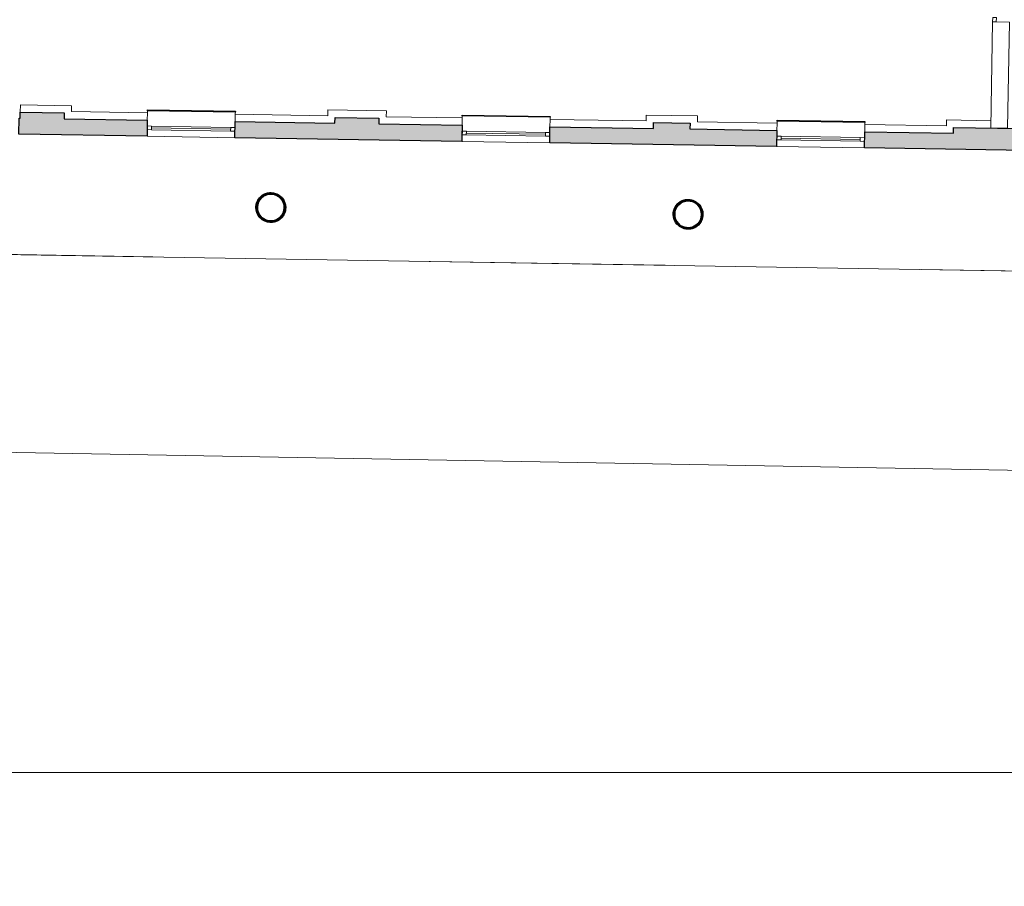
# Model space of a CAD drawing. Header units: millimetres. Extents: x -13022 to 1371524, y -38729 to 632593.
# Tile 161 of 256: x 869003 to 882451, y -1276 to 10560. Entities that reach past the tile are written whole.
import ezdxf

# ---------------------------------------------------------------- set-up
doc = ezdxf.new("R2010")
doc.units = ezdxf.units.MM
doc.header["$LTSCALE"] = 35
doc.set_wipeout_variables(frame=1)
doc.linetypes.add('DASHED', pattern=[200, 100, -100])
for name, color, linetype in [('LAYER102', 1, 'Continuous'), ('LAYER111', 7, 'Continuous'), ('LAYER22', 7, 'Continuous'), ('LAYER28', 7, 'Continuous'), ('LAYER30', 7, 'Continuous'), ('LAYER49', 7, 'Continuous')]:
    doc.layers.add(name, color=color, linetype=linetype)
doc.styles.get("Standard").update_dxf_attribs({"font": 'simplex.shx'})
doc.dimstyles.new('~R----C~', dxfattribs={"dimtxt": 162, "dimasz": 180, "dimexe": 0.18, "dimexo": 0.0625, "dimgap": 16.2, "dimtad": 1, "dimdec": 0, "dimzin": 0, "dimdsep": 46, "dimtxsty": 'Standard', "dimcen": 0.09, "dimse1": 1, "dimse2": 1, "dimclrd": 7, "dimadec": 0, "dimazin": 0, "dimtfac": 1, "dimtdec": 4, "dimtmove": 0, "dimatfit": 3, "dimfxl": 1, "dimtolj": 1, "dimtzin": 0, "dimlwd": 13, "dimarcsym": 0})
pattern_1 = [(43.96863251, (521764.3542, 56868.8046), (-0.20827933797, 0.21591600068), []), (43.96863251, (521764.35802, 56869.0167), (-0.20827933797, 0.21591600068), [])]

# ---------------------------------------------------------------- blocks, each defined once
blk = doc.blocks.new('*D114')
at = {"layer": 'Defpoints', "color": 0, "linetype": 'Continuous', "transparency": 16777216}
for p in [(912343, 8288), (857554, 7448), (912264, 3870)]:
    blk.add_point(p, dxfattribs=at)
at = {"layer": 'LAYER102', "color": 7, "linetype": 'Continuous', "lineweight": 13, "transparency": 16777216}
blk.add_line((857687, 4853), (912084, 3874), dxfattribs=at)
at = {"layer": 'LAYER102', "color": 7, "linetype": 'Continuous', "transparency": 16777216}
for points in [[(857687, 4883), (857686, 4823), (857507, 4856)], [(912084, 3904), (912083, 3844), (912264, 3870)]]:
    blk.add_solid(points, dxfattribs=at)
at = {"layer": 'LAYER102', "color": 0, "linetype": 'Continuous', "transparency": 16777216, "insert": (884887, 4460), "char_height": 162, "attachment_point": 5, "rotation": 358.9686}
blk.add_mtext('\\A1;54766', dxfattribs=at)
blk = doc.blocks.new('*D115')
at = {"layer": 'Defpoints', "color": 0, "linetype": 'Continuous', "transparency": 16777216}
for p in [(857554, 7448), (837106, 6871), (913664, 6438)]:
    blk.add_point(p, dxfattribs=at)
at = {"layer": 'LAYER102', "color": 7, "linetype": 'Continuous', "lineweight": 13, "transparency": 16777216}
blk.add_line((913650, 5673), (913661, 6258), dxfattribs=at)
at = {"layer": 'LAYER102', "color": 7, "linetype": 'Continuous', "transparency": 16777216}
for points in [[(913631, 6258), (913691, 6257), (913664, 6438)], [(913620, 5674), (913680, 5673), (913647, 5493)]]:
    blk.add_solid(points, dxfattribs=at)
at = {"layer": 'LAYER102', "color": 0, "linetype": 'Continuous', "transparency": 16777216, "insert": (913558, 5967), "char_height": 162, "attachment_point": 5, "rotation": 88.9686}
blk.add_mtext('\\A1;945', dxfattribs=at)
blk = doc.blocks.new('*D116')
at = {"layer": 'Defpoints', "color": 0, "linetype": 'Continuous', "transparency": 16777216}
for p in [(912343, 8288), (913697, 8264), (857554, 7448)]:
    blk.add_point(p, dxfattribs=at)
at = {"layer": 'LAYER102', "color": 7, "linetype": 'Continuous', "lineweight": 13, "transparency": 16777216}
blk.add_line((913667, 6618), (913694, 8084), dxfattribs=at)
at = {"layer": 'LAYER102', "color": 7, "linetype": 'Continuous', "transparency": 16777216}
for points in [[(913664, 8084), (913724, 8083), (913697, 8264)], [(913637, 6618), (913697, 6617), (913664, 6438)]]:
    blk.add_solid(points, dxfattribs=at)
at = {"layer": 'LAYER102', "color": 0, "linetype": 'Continuous', "transparency": 16777216, "insert": (913583, 7353), "char_height": 162, "attachment_point": 5, "rotation": 88.9686}
blk.add_mtext('\\A1;1826', dxfattribs=at)
blk = doc.blocks.new('*D207')
at = {"layer": 'Defpoints', "color": 0, "linetype": 'Continuous', "transparency": 16777216}
for p in [(884972, 279), (827466, -1302), (884972, -1302)]:
    blk.add_point(p, dxfattribs=at)
at = {"layer": 'LAYER102', "color": 7, "linetype": 'Continuous', "lineweight": 13, "transparency": 16777216}
blk.add_line((827646, 279), (884792, 279), dxfattribs=at)
at = {"layer": 'LAYER102', "color": 7, "linetype": 'Continuous', "transparency": 16777216}
for points in [[(827646, 309), (827646, 249), (827466, 279)], [(884792, 309), (884792, 249), (884972, 279)]]:
    blk.add_solid(points, dxfattribs=at)
at = {"layer": 'LAYER102', "color": 0, "linetype": 'Continuous', "transparency": 16777216, "insert": (856219, 376), "char_height": 162, "attachment_point": 5}
blk.add_mtext('\\A1;57506', dxfattribs=at)

msp = doc.modelspace()

# ---------------------------------------------------------------- linework, layer by layer
at = {"layer": 'LAYER28', "color": 7, "linetype": 'Continuous', "lineweight": 18}
for points in [[(870742.5, 8967.965), (871942.342, 8948.396)], [(876241.776, 8878.277), (875041.559, 8897.853)], [(880541.211, 8808.174), (879341.368, 8827.727)]]:
    msp.add_lwpolyline(points, dxfattribs=at)
at = {"layer": 'LAYER28', "color": 7, "linetype": 'DASHED', "lineweight": 18}
for points in [[(870742.5, 8967.965), (871942.342, 8948.396)], [(876241.776, 8878.277), (875041.559, 8897.853)], [(880541.211, 8808.174), (879341.368, 8827.727)]]:
    msp.add_lwpolyline(points, dxfattribs=at)
at = {"layer": 'LAYER28', "color": 7, "linetype": 'Continuous', "lineweight": 25}
for points in [[(872436.11, 8177.575, -2.414213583), (872249.654, 7997.703, -0.414213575), (872436.11, 8177.575)], [(878135.357, 8084.467, -2.414213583), (877948.902, 7904.595, -0.414213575), (878135.357, 8084.467)]]:
    msp.add_lwpolyline(points, format="xyb", close=True, dxfattribs=at)
at = {"layer": 'LAYER30', "color": 7, "linetype": 'Continuous', "lineweight": 18}
for points in [[(870744.77, 9107.994), (870804.762, 9107.016), (870803.925, 9057.022), (870743.933, 9058.001)], [(875043.955, 9037.879), (875103.947, 9036.901), (875103.109, 8986.908), (875043.117, 8987.886)], [(879343.64, 8967.772), (879403.632, 8966.793), (879402.794, 8916.8), (879342.802, 8917.779)]]:
    msp.add_lwpolyline(points, close=True, dxfattribs=at)
for points in [[(870803.925, 9057.022), (871883.595, 9039.371)], [(875103.109, 8986.908), (876182.779, 8969.249)], [(879402.794, 8916.8), (880482.464, 8899.149)]]:
    msp.add_lwpolyline(points, dxfattribs=at)

# ---------------------------------------------------------------- texts
at = {"layer": 'LAYER102', "color": 7, "linetype": 'Continuous', "lineweight": 0, "insert": (656656.682, 4406.741), "char_height": 315, "width": 3554.10039, "attachment_point": 7, "rotation": 358.9686325, "line_spacing_factor": 1.333333}
msp.add_mtext('\\pi1116.4;{\\fArial|b1|i0|c0|p34;Entree\\P\\pi194.21;Textielmuseum}', dxfattribs=at)

# ---------------------------------------------------------------- dimensions: what is measured, and where the dimension line sits
at = {"layer": 'LAYER102', "color": 7, "linetype": 'Continuous'}
for base, p1, p2, angle, picture, middle in [((913664.099, 6437.851), (837105.809, 6871.204), (857553.566, 7447.992), 88.9686325, '*D115', (913558.412, 5967.302)), ((884972.125, 278.805), (827466.125, -1301.554), (884972.125, -1301.554), 0.0000081, '*D207', (856219.125, 376.005))]:
    dim = msp.add_linear_dim(base=base, p1=p1, p2=p2, angle=angle, dimstyle='~R----C~', dxfattribs=at)
    dim.commit()
    dim.dimension.update_dxf_attribs({"geometry": picture, "text_midpoint": middle})

# ---------------------------------------------------------------- wipeouts: each hides what was drawn before it
at = {"linetype": 'Continuous'}
for points in [[(869010.692, 9296.347), (869012.367, 9396.333), (869712.148, 9384.794), (869610.611, 9286.453)], [(871945.928, 9168.461), (871947.541, 9268.448), (873210.436, 9247.768), (873308.872, 9146.144)], [(876245.363, 9098.358), (876246.976, 9198.345), (877559.928, 9176.939), (877658.177, 9075.322)], [(880544.797, 9028.239), (880546.41, 9128.226), (881659.512, 9109.973), (881757.698, 9008.349)]]:
    msp.add_wipeout(points, dxfattribs=at).dxf.layer = 'LAYER111'

# ---------------------------------------------------------------- next in the draw order: linework, layer by layer
at = {"layer": 'LAYER102', "color": 7, "linetype": 'Continuous', "lineweight": 18}
for points in [[(869010.692, 9296.347), (869012.367, 9396.333)], [(869610.611, 9286.453), (869010.692, 9296.347)], [(869012.367, 9396.333), (869712.148, 9384.794)], [(871945.928, 9168.461), (871947.541, 9268.448)], [(873308.872, 9146.144), (871945.928, 9168.461)], [(871947.541, 9268.448), (873210.436, 9247.768)], [(876245.363, 9098.358), (876246.976, 9198.345)], [(876246.976, 9198.345), (877559.928, 9176.939)], [(877658.177, 9075.322), (876245.363, 9098.358)], [(880544.797, 9028.239), (880546.41, 9128.226)], [(881757.698, 9008.349), (880544.797, 9028.239)], [(880546.41, 9128.226), (881659.512, 9109.973)]]:
    msp.add_lwpolyline(points, dxfattribs=at)
at = {"layer": 'LAYER102', "color": 7, "linetype": 'DASHED', "lineweight": 18}
msp.add_lwpolyline([(869010.692, 9296.347), (869012.367, 9396.333)], dxfattribs=at)
at = {"layer": 'LAYER30', "color": 7, "linetype": 'Continuous', "lineweight": 18}
for points in [[(870804.375, 9082.018), (871884.045, 9064.367)], [(870804.762, 9107.016), (871884.432, 9089.364)], [(875103.559, 9011.904), (876183.229, 8994.245)], [(875103.947, 9036.901), (876183.616, 9019.242)], [(879403.244, 8941.796), (880482.914, 8924.145)], [(879403.632, 8966.793), (880483.301, 8949.142)]]:
    msp.add_lwpolyline(points, dxfattribs=at)
for points in [[(871884.432, 9089.364), (871944.424, 9088.382), (871943.587, 9038.389), (871883.595, 9039.371)], [(876183.616, 9019.242), (876243.609, 9018.259), (876242.771, 8968.266), (876182.779, 8969.249)], [(880483.301, 8949.142), (880543.293, 8948.159), (880542.456, 8898.166), (880482.464, 8899.149)]]:
    msp.add_lwpolyline(points, close=True, dxfattribs=at)

# ---------------------------------------------------------------- next in the draw order: wipeouts: each hides what was drawn before it
at = {"linetype": 'Continuous'}
for points in [[(869610.611, 9286.449), (869712.148, 9384.79), (869710.896, 9304.835), (869609.359, 9206.467)], [(873308.872, 9146.14), (873210.436, 9247.764), (873211.688, 9327.747), (873310.125, 9226.13)], [(877658.177, 9075.322), (877559.928, 9176.939), (877561.303, 9256.806), (877659.553, 9155.213)], [(881757.699, 9008.353), (881659.512, 9109.977), (881660.951, 9189.936), (881759.138, 9088.317)]]:
    msp.add_wipeout(points, dxfattribs=at).dxf.layer = 'LAYER111'

# ---------------------------------------------------------------- next in the draw order: linework, layer by layer
at = {"layer": 'LAYER102', "color": 7, "linetype": 'DASHED', "lineweight": 18}
msp.add_lwpolyline([(869012.367, 9396.333), (869712.148, 9384.794)], dxfattribs=at)
at = {"layer": 'LAYER102', "color": 7, "linetype": 'Continuous', "lineweight": 18}
for points in [[(869609.359, 9206.467), (869610.611, 9286.449)], [(869712.148, 9384.79), (869710.896, 9304.835)], [(873210.436, 9247.764), (873211.688, 9327.747)], [(873310.125, 9226.13), (873308.872, 9146.14)], [(877559.928, 9176.939), (877561.303, 9256.806)], [(877659.553, 9155.213), (877658.177, 9075.322)], [(881659.512, 9109.977), (881660.951, 9189.936)], [(881759.138, 9088.317), (881757.699, 9008.353)]]:
    msp.add_lwpolyline(points, dxfattribs=at)

# ---------------------------------------------------------------- next in the draw order: wipeouts: each hides what was drawn before it
at = {"linetype": 'Continuous'}
for points in [[(869609.359, 9206.467), (869710.896, 9304.835), (870747.511, 9288.032), (870745.899, 9188.045)], [(873310.125, 9226.126), (873211.688, 9327.747), (874011.583, 9314.702), (873910.046, 9216.346)], [(877659.553, 9155.213), (877561.303, 9256.806), (878261.401, 9245.535), (878159.614, 9147.16)], [(881759.138, 9088.317), (881660.951, 9189.936), (882267.434, 9180.018), (882265.821, 9080.031)]]:
    msp.add_wipeout(points, dxfattribs=at).dxf.layer = 'LAYER111'

# ---------------------------------------------------------------- next in the draw order: hatches: boundary and pattern name
at = {"layer": 'LAYER111', "linetype": 'Continuous', "lineweight": 5}
msp.add_hatch(color=254, dxfattribs=at).paths.add_polyline_path([(868992.73, 8996.497), (868996.315, 9216.468), (869009.438, 9216.247), (869010.692, 9296.347), (869610.611, 9286.453), (869609.359, 9206.463), (870745.899, 9188.049), (870742.5, 8967.965)], flags=0)

# ---------------------------------------------------------------- next in the draw order: linework, layer by layer
at = {"layer": 'LAYER102', "color": 7, "linetype": 'DASHED', "lineweight": 18}
for points in [[(869610.611, 9286.453), (869010.692, 9296.347)], [(869609.359, 9206.467), (869610.611, 9286.449)], [(869712.148, 9384.79), (869710.896, 9304.835)], [(873210.436, 9247.764), (873211.688, 9327.747)], [(870745.899, 9188.045), (869609.359, 9206.467)], [(873308.872, 9146.144), (871945.928, 9168.461)], [(873310.125, 9226.13), (873308.872, 9146.14)], [(877559.928, 9176.939), (877561.303, 9256.806)], [(877659.553, 9155.213), (877658.177, 9075.322)], [(881659.512, 9109.977), (881660.951, 9189.936)], [(877658.177, 9075.322), (876245.363, 9098.358)], [(881757.698, 9008.349), (880544.797, 9028.239)], [(881759.138, 9088.317), (881757.699, 9008.353)]]:
    msp.add_lwpolyline(points, dxfattribs=at)
at = {"layer": 'LAYER102', "color": 7, "linetype": 'Continuous', "lineweight": 18}
for points in [[(869710.896, 9304.835), (870747.511, 9288.032)], [(870747.511, 9288.032), (870745.899, 9188.045)], [(873211.688, 9327.747), (874011.583, 9314.702)], [(870745.899, 9188.045), (869609.359, 9206.467)], [(873910.046, 9216.346), (873310.125, 9226.126)], [(877561.303, 9256.806), (878261.401, 9245.535)], [(878159.614, 9147.16), (877659.553, 9155.213)], [(881660.951, 9189.936), (882267.434, 9180.018)], [(882267.434, 9180.018), (882265.821, 9080.031)], [(882265.821, 9080.031), (881759.138, 9088.317)]]:
    msp.add_lwpolyline(points, dxfattribs=at)
at = {"layer": 'LAYER28', "color": 7, "linetype": 'Continuous', "lineweight": 25}
msp.add_lwpolyline([(868992.73, 8996.497), (868996.315, 9216.468), (869009.438, 9216.247), (869010.692, 9296.347), (869610.611, 9286.453), (869609.359, 9206.463), (870745.899, 9188.049), (870742.5, 8967.965)], close=True, dxfattribs=at)
at = {"layer": 'LAYER28', "color": 7, "linetype": 'Continuous', "lineweight": 18}
msp.add_lwpolyline([(870747.512, 9288.036), (870748.354, 9327.887), (871948.196, 9308.318), (871947.541, 9268.448)], dxfattribs=at)

# ---------------------------------------------------------------- next in the draw order: wipeouts: each hides what was drawn before it
at = {"linetype": 'Continuous'}
for points in [[(882495.796, 9076.567), (882265.833, 9080.707), (882291.927, 10530.167), (882521.89, 10526.027)], [(873910.046, 9216.346), (874011.583, 9314.702), (874010.33, 9234.719), (873908.793, 9136.351)], [(878159.614, 9147.16), (878261.401, 9245.535), (878259.959, 9165.427), (878158.172, 9067.063)]]:
    msp.add_wipeout(points, dxfattribs=at).dxf.layer = 'LAYER111'

# ---------------------------------------------------------------- next in the draw order: hatches: boundary and pattern name
at = {"layer": 'LAYER111', "linetype": 'Continuous', "lineweight": 5}
msp.add_hatch(color=254, dxfattribs=at).paths.add_polyline_path([(880689.345, 17022.737), (880693.485, 17322.117), (912479.617, 16883.668), (912343.19, 8288.161), (880541.211, 8808.174), (880544.797, 9028.239), (881757.699, 9008.357), (881759.138, 9088.313), (882659.025, 9073.956), (882657.58, 8993.688), (886207.114, 8935.803), (886208.553, 9015.775), (886808.48, 9006.303), (886807.66, 8926.008), (890393.438, 8867.533), (890394.817, 8947.631), (890995.793, 8937.374), (890994.359, 8857.731), (894692.747, 8797.416), (894694.187, 8877.403), (895294.108, 8867.619), (895293.293, 8787.621), (898992.182, 8727.297), (898993.622, 8807.284), (899593.543, 8797.5), (899593.165, 8717.509), (903291.616, 8657.194), (903293.056, 8737.181), (903892.978, 8727.397), (903891.663, 8647.407), (907591.051, 8587.075), (907592.491, 8667.062), (908192.412, 8657.278), (908191.097, 8577.288), (912126.743, 8511.796), (912258.798, 16586.688), (908337.076, 16640.881), (908335.276, 16540.897), (907735.39, 16549.181), (907736.753, 16649.173), (904037.073, 16700.267), (904035.711, 16600.275), (903435.763, 16608.567), (903437.125, 16708.551), (899737.508, 16759.652), (899736.16, 16660.465), (899136.198, 16667.945), (899137.56, 16767.936), (895438.318, 16819.038), (895436.518, 16719.046), (894836.57, 16727.331), (894837.995, 16827.329), (891138.315, 16878.423), (891136.953, 16778.432), (890537.005, 16786.716), (890537.68, 16886.72), (886952.24, 16936.242), (886950.563, 16836.1), (886350.117, 16844.55), (886351.167, 16944.539), (882802.785, 16993.441), (882800.979, 16893.113), (881962.185, 16905.151), (881963.985, 17005.135)], flags=0)

# ---------------------------------------------------------------- next in the draw order: linework, layer by layer
at = {"layer": 'LAYER102', "color": 7, "linetype": 'Continuous', "lineweight": 18}
msp.add_lwpolyline([(882495.796, 9076.567), (882265.833, 9080.707), (882291.927, 10530.167), (882521.89, 10526.027)], close=True, dxfattribs=at)
at = {"layer": 'LAYER102', "color": 7, "linetype": 'DASHED', "lineweight": 18}
msp.add_lwpolyline([(882495.796, 9076.567), (882265.833, 9080.707), (882291.927, 10530.167), (882521.89, 10526.027)], close=True, dxfattribs=at)
for points in [[(873211.688, 9327.747), (874011.583, 9314.702)], [(877561.303, 9256.806), (878261.401, 9245.535)], [(881660.951, 9189.936), (882267.434, 9180.018)], [(882267.434, 9180.018), (882265.821, 9080.031)], [(882265.821, 9080.031), (881759.138, 9088.317)]]:
    msp.add_lwpolyline(points, dxfattribs=at)
at = {"layer": 'LAYER102', "color": 7, "linetype": 'Continuous', "lineweight": 18}
for points in [[(874011.583, 9314.702), (874010.33, 9234.719)], [(873908.793, 9136.351), (873910.046, 9216.346)], [(878158.172, 9067.063), (878159.614, 9147.16)], [(878261.401, 9245.535), (878259.959, 9165.427)]]:
    msp.add_lwpolyline(points, dxfattribs=at)
at = {"layer": 'LAYER28', "color": 7, "linetype": 'Continuous', "lineweight": 25}
msp.add_lwpolyline([(912343.19, 8288.161), (880541.211, 8808.174), (880544.797, 9028.239), (881757.699, 9008.357), (881759.138, 9088.313), (882659.025, 9073.956), (882657.58, 8993.688), (886207.114, 8935.803), (886208.553, 9015.775), (886808.48, 9006.303), (886807.66, 8926.008), (890393.438, 8867.533), (890394.817, 8947.631), (890995.793, 8937.374), (890994.359, 8857.731), (894692.747, 8797.416)], dxfattribs=at)
at = {"layer": 'LAYER30', "color": 7, "linetype": 'Continuous', "lineweight": 18}
msp.add_lwpolyline([(882291.927, 10530.159), (882293.007, 10590.15), (882342.999, 10589.25), (882341.919, 10529.259)], close=True, dxfattribs=at)

# ---------------------------------------------------------------- next in the draw order: wipeouts: each hides what was drawn before it
at = {"linetype": 'Continuous'}
for points in [[(873908.793, 9136.355), (874010.331, 9234.723), (875047.133, 9217.91), (875045.521, 9117.923)], [(878158.172, 9067.059), (878259.959, 9165.423), (879346.568, 9147.799), (879344.955, 9047.812)]]:
    msp.add_wipeout(points, dxfattribs=at).dxf.layer = 'LAYER111'

# ---------------------------------------------------------------- next in the draw order: hatches: boundary and pattern name
at = {"layer": 'LAYER111', "linetype": 'Continuous', "lineweight": 5}
for points in [[(871942.342, 8948.396), (871945.928, 9168.461), (873308.872, 9146.144), (873310.125, 9226.134), (873910.046, 9216.35), (873908.794, 9136.359), (875045.521, 9117.927), (875041.559, 8897.853)], [(876241.776, 8878.277), (876245.363, 9098.358), (877658.177, 9075.314), (877659.553, 9155.209), (878159.614, 9147.16), (878158.172, 9067.063), (879344.955, 9047.808), (879341.368, 8827.727)]]:
    msp.add_hatch(color=254, dxfattribs=at).paths.add_polyline_path(points, flags=0)

# ---------------------------------------------------------------- next in the draw order: linework, layer by layer
at = {"layer": 'LAYER102', "color": 7, "linetype": 'DASHED', "lineweight": 18}
for points in [[(874011.583, 9314.702), (874010.33, 9234.719)], [(873910.046, 9216.346), (873310.125, 9226.126)], [(873908.793, 9136.351), (873910.046, 9216.346)], [(878159.614, 9147.16), (877659.553, 9155.213)], [(878158.172, 9067.063), (878159.614, 9147.16)], [(878261.401, 9245.535), (878259.959, 9165.427)], [(875045.521, 9117.923), (873908.793, 9136.355)], [(879344.955, 9047.812), (878158.172, 9067.059)]]:
    msp.add_lwpolyline(points, dxfattribs=at)
at = {"layer": 'LAYER102', "color": 7, "linetype": 'Continuous', "lineweight": 18}
for points in [[(874010.331, 9234.723), (875047.133, 9217.91)], [(875047.133, 9217.91), (875045.521, 9117.923)], [(878259.959, 9165.423), (879346.568, 9147.799)], [(879346.568, 9147.799), (879344.955, 9047.812)], [(875045.521, 9117.923), (873908.793, 9136.355)], [(879344.955, 9047.812), (878158.172, 9067.059)]]:
    msp.add_lwpolyline(points, dxfattribs=at)
at = {"layer": 'LAYER22', "color": 7, "linetype": 'Continuous', "lineweight": 18}
msp.add_lwpolyline([(866388.207, 17567.399), (866424.981, 19794.098), (913018.768, 19033.023), (912816.192, 6634.668), (866222.467, 7395.734), (866249.416, 9035.015)], dxfattribs=at)
at = {"layer": 'LAYER28', "color": 7, "linetype": 'Continuous', "lineweight": 25}
for points in [[(871942.342, 8948.396), (871945.928, 9168.461), (873308.872, 9146.144), (873310.125, 9226.134), (873910.046, 9216.35), (873908.794, 9136.359), (875045.521, 9117.927), (875041.559, 8897.853)], [(876241.776, 8878.277), (876245.363, 9098.358), (877658.177, 9075.314), (877659.553, 9155.209), (878159.614, 9147.16), (878158.172, 9067.063), (879344.955, 9047.808), (879341.368, 8827.727)]]:
    msp.add_lwpolyline(points, close=True, dxfattribs=at)
at = {"layer": 'LAYER28', "color": 7, "linetype": 'Continuous', "lineweight": 18}
for points in [[(875047.133, 9217.914), (875047.788, 9257.768), (876247.631, 9238.199), (876246.976, 9198.345)], [(879346.568, 9147.795), (879347.223, 9187.665), (880547.065, 9168.096), (880546.41, 9128.226)]]:
    msp.add_lwpolyline(points, dxfattribs=at)

# ---------------------------------------------------------------- next in the draw order: wipeouts: each hides what was drawn before it
at = {"linetype": 'Continuous'}
for points in [[(871948.196, 9308.318), (871947.98, 9296.32), (870748.138, 9315.889), (870748.354, 9327.887)], [(876247.631, 9238.199), (876247.415, 9226.201), (875047.572, 9245.77), (875047.788, 9257.768)], [(880547.065, 9168.096), (880546.849, 9156.098), (879347.007, 9175.666), (879347.223, 9187.665)], [(872429.154, 7791.239), (872429.515, 7811.252), (872453.445, 7812.388), (872477.026, 7816.64), (872499.848, 7823.929), (872521.535, 7834.138), (872541.678, 7847.09), (872559.991, 7862.56), (872576.094, 7880.289), (872589.763, 7899.968), (872600.773, 7921.261), (872608.867, 7943.811), (872613.977, 7967.222), (872615.97, 7991.097), (872614.838, 8015.031), (872610.574, 8038.612), (872603.296, 8061.438), (872593.091, 8083.113), (872580.139, 8103.275), (872564.654, 8121.573), (872546.941, 8137.695), (872527.246, 8151.364), (872505.972, 8162.35), (872483.427, 8170.461), (872460.015, 8175.559), (872436.141, 8177.559), (872412.21, 8176.427), (872388.63, 8172.179), (872365.776, 8164.89), (872344.12, 8154.68), (872323.946, 8141.733), (872305.665, 8126.263), (872289.531, 8108.538), (872275.862, 8088.863), (872264.883, 8067.569), (872256.757, 8045.024), (872251.647, 8021.612), (872249.655, 7997.734), (872250.787, 7973.796), (872255.05, 7950.212), (872262.328, 7927.382), (872272.533, 7905.702), (872285.485, 7885.536), (872300.97, 7867.235), (872318.683, 7851.113), (872338.378, 7837.439), (872359.652, 7826.457), (872382.228, 7818.342), (872405.64, 7813.244), (872429.515, 7811.248), (872429.154, 7791.239), (872404.062, 7793.25), (872379.399, 7798.355), (872355.542, 7806.465), (872332.892, 7817.465), (872311.792, 7831.183), (872292.518, 7847.407), (872275.411, 7865.89), (872260.714, 7886.345), (872248.673, 7908.46), (872239.468, 7931.891), (872233.219, 7956.289), (872230.043, 7981.268), (872229.965, 8006.45), (872233.009, 8031.45), (872239.137, 8055.874), (872248.217, 8079.359), (872260.15, 8101.539), (872274.741, 8122.072), (872291.734, 8140.648), (872310.906, 8156.974), (872331.94, 8170.805), (872354.55, 8181.927), (872378.327, 8190.168), (872402.956, 8195.401), (872428.061, 8197.548), (872453.236, 8196.579), (872478.072, 8192.498), (872502.229, 8185.379), (872525.302, 8175.329), (872546.981, 8162.495), (872566.894, 8147.083), (872584.765, 8129.325), (872600.286, 8109.496), (872613.212, 8087.9), (872623.392, 8064.866), (872630.647, 8040.751), (872634.857, 8015.921), (872635.967, 7990.764), (872634.058, 7966.302), (872629.186, 7942.249), (872621.485, 7918.958), (872610.99, 7896.765), (872597.926, 7876), (872582.456, 7856.959), (872564.803, 7839.923), (872545.221, 7825.14), (872523.996, 7812.825), (872501.443, 7803.159), (872477.878, 7796.281), (872453.677, 7792.29), (872429.155, 7791.251)], [(878128.402, 7698.131), (878128.762, 7718.144), (878152.693, 7719.28), (878176.273, 7723.532), (878199.095, 7730.821), (878220.783, 7741.03), (878240.925, 7753.982), (878259.238, 7769.452), (878275.341, 7787.181), (878289.01, 7806.86), (878300.02, 7828.153), (878308.115, 7850.702), (878313.224, 7874.114), (878315.217, 7897.989), (878314.085, 7921.923), (878309.821, 7945.504), (878302.544, 7968.33), (878292.338, 7990.005), (878279.387, 8010.167), (878263.901, 8028.465), (878246.188, 8044.587), (878226.494, 8058.256), (878205.219, 8069.242), (878182.674, 8077.353), (878159.262, 8082.451), (878135.388, 8084.451), (878111.457, 8083.319), (878087.877, 8079.071), (878065.023, 8071.782), (878043.367, 8061.572), (878023.194, 8048.625), (878004.912, 8033.154), (877988.778, 8015.43), (877975.109, 7995.755), (877964.13, 7974.461), (877956.005, 7951.916), (877950.895, 7928.504), (877948.902, 7904.626), (877950.034, 7880.688), (877954.298, 7857.103), (877961.575, 7834.273), (877971.781, 7812.594), (877984.732, 7792.428), (878000.218, 7774.127), (878017.93, 7758.004), (878037.625, 7744.331), (878058.9, 7733.349), (878081.476, 7725.234), (878104.888, 7720.136), (878128.762, 7718.14), (878128.402, 7698.131), (878103.309, 7700.142), (878078.647, 7705.247), (878054.789, 7713.357), (878032.14, 7724.357), (878011.039, 7738.074), (877991.766, 7754.299), (877974.658, 7772.782), (877959.961, 7793.237), (877947.92, 7815.352), (877938.715, 7838.783), (877932.466, 7863.181), (877929.29, 7888.16), (877929.212, 7913.341), (877932.256, 7938.341), (877938.384, 7962.766), (877947.465, 7986.251), (877959.397, 8008.431), (877973.988, 8028.964), (877990.981, 8047.54), (878010.153, 8063.866), (878031.187, 8077.697), (878053.797, 8088.819), (878077.574, 8097.06), (878102.204, 8102.293), (878127.309, 8104.439), (878152.483, 8103.471), (878177.32, 8099.39), (878201.477, 8092.27), (878224.55, 8082.221), (878246.228, 8069.387), (878266.142, 8053.975), (878284.013, 8036.217), (878299.533, 8016.388), (878312.459, 7994.792), (878322.64, 7971.757), (878329.894, 7947.643), (878334.104, 7922.813), (878335.214, 7897.656), (878333.305, 7873.194), (878328.434, 7849.141), (878320.732, 7825.85), (878310.237, 7803.657), (878297.174, 7782.892), (878281.703, 7763.851), (878264.05, 7746.815), (878244.468, 7732.032), (878223.243, 7719.717), (878200.691, 7710.051), (878177.126, 7703.173), (878152.925, 7699.182), (878128.402, 7698.143)]]:
    msp.add_wipeout(points, dxfattribs=at).dxf.layer = 'LAYER111'

# ---------------------------------------------------------------- next in the draw order: hatches: boundary and pattern name
at = {"layer": 'LAYER28', "linetype": 'Continuous', "lineweight": 13}
h = msp.add_hatch(dxfattribs=at)
h.set_pattern_fill('~A--FYV~', angle=-1.0313675, style=0, pattern_type=0)
h.set_pattern_definition(pattern_1)
h.paths.add_polyline_path([(872429.154, 7791.239), (872429.515, 7811.252, 2.413922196), (872249.654, 7997.703, 0.41426354), (872429.515, 7811.252), (872429.154, 7791.239, -2.414080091), (872635.967, 7990.764, -0.414236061)], flags=0)
h = msp.add_hatch(dxfattribs=at)
h.set_pattern_fill('~A--FYV~', angle=-1.0313675, style=0, pattern_type=0)
h.set_pattern_definition(pattern_1)
h.paths.add_polyline_path([(878128.402, 7698.131), (878128.762, 7718.144, 2.413922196), (877948.902, 7904.595, 0.41426354), (878128.762, 7718.144), (878128.402, 7698.131, -2.414080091), (878335.214, 7897.656, -0.414236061)], flags=0)

# ---------------------------------------------------------------- next in the draw order: linework, layer by layer
at = {"layer": 'LAYER102', "color": 7, "linetype": 'DASHED', "lineweight": 18}
for points in [[(869710.896, 9304.835), (870747.511, 9288.032)], [(870747.511, 9288.032), (870745.899, 9188.045)], [(871945.928, 9168.461), (871947.541, 9268.448)], [(871947.541, 9268.448), (873210.436, 9247.768)], [(874010.331, 9234.723), (875047.133, 9217.91)], [(875047.133, 9217.91), (875045.521, 9117.923)], [(876245.363, 9098.358), (876246.976, 9198.345)], [(876246.976, 9198.345), (877559.928, 9176.939)], [(878259.959, 9165.423), (879346.568, 9147.799)], [(879346.568, 9147.799), (879344.955, 9047.812)], [(880544.797, 9028.239), (880546.41, 9128.226)], [(880546.41, 9128.226), (881659.512, 9109.973)]]:
    msp.add_lwpolyline(points, dxfattribs=at)
at = {"layer": 'LAYER22', "color": 7, "linetype": 'DASHED', "lineweight": 18}
msp.add_lwpolyline([(866388.207, 17567.399), (866424.981, 19794.098), (913018.768, 19033.023), (912816.192, 6634.668), (866222.467, 7395.734), (866249.416, 9035.015)], dxfattribs=at)
at = {"layer": 'LAYER28', "color": 7, "linetype": 'DASHED', "lineweight": 18}
for points in [[(870747.512, 9288.036), (870748.354, 9327.887), (871948.196, 9308.318), (871947.541, 9268.448)], [(875047.133, 9217.914), (875047.788, 9257.768), (876247.631, 9238.199), (876246.976, 9198.345)], [(879346.568, 9147.795), (879347.223, 9187.665), (880547.065, 9168.096), (880546.41, 9128.226)]]:
    msp.add_lwpolyline(points, dxfattribs=at)
at = {"layer": 'LAYER28', "color": 7, "linetype": 'Continuous', "lineweight": 25}
for points in [[(872429.154, 7791.239), (872429.515, 7811.252, 2.413922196), (872249.654, 7997.703, 0.41426354), (872429.515, 7811.252), (872429.154, 7791.239, -2.414080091), (872635.967, 7990.764, -0.414236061), (872429.154, 7791.239)], [(872436.47, 8197.572, -2.414213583), (872229.657, 7998.063, -0.414213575), (872436.47, 8197.572)], [(878128.402, 7698.131), (878128.762, 7718.144, 2.413922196), (877948.902, 7904.595, 0.41426354), (878128.762, 7718.144), (878128.402, 7698.131, -2.414080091), (878335.214, 7897.656, -0.414236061), (878128.402, 7698.131)], [(878135.717, 8104.464, -2.414213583), (877928.905, 7904.955, -0.414213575), (878135.717, 8104.464)]]:
    msp.add_lwpolyline(points, format="xyb", close=True, dxfattribs=at)
at = {"layer": 'LAYER49', "color": 7, "linetype": 'Continuous', "lineweight": 25}
for points in [[(870748.138, 9315.889), (870748.354, 9327.887)], [(871947.98, 9296.32), (870748.138, 9315.889)], [(870748.354, 9327.887), (871948.196, 9308.318)], [(871948.196, 9308.318), (871947.98, 9296.32)], [(875047.572, 9245.77), (875047.788, 9257.768)], [(876247.415, 9226.201), (875047.572, 9245.77)], [(875047.788, 9257.768), (876247.631, 9238.199)], [(876247.631, 9238.199), (876247.415, 9226.201)], [(879347.007, 9175.666), (879347.223, 9187.665)], [(880546.849, 9156.098), (879347.007, 9175.666)], [(879347.223, 9187.665), (880547.065, 9168.096)], [(880547.065, 9168.096), (880546.849, 9156.098)]]:
    msp.add_lwpolyline(points, dxfattribs=at)

# ---------------------------------------------------------------- next in the draw order: dimensions: what is measured, and where the dimension line sits
at = {"layer": 'LAYER102', "color": 7, "linetype": 'Continuous'}
for base, angle, picture, middle in [((912263.657, 3870.314), 358.9686325, '*D114', (884887.031, 4460.383)), ((913696.971, 8263.789), 88.9686325, '*D116', (913583.351, 7352.57))]:
    dim = msp.add_linear_dim(base=base, p1=(857553.566, 7447.992), p2=(912343.19, 8288.161), angle=angle, dimstyle='~R----C~', dxfattribs=at)
    dim.commit()
    dim.dimension.update_dxf_attribs({"geometry": picture, "text_midpoint": middle})

doc.saveas('drawing.dxf')
